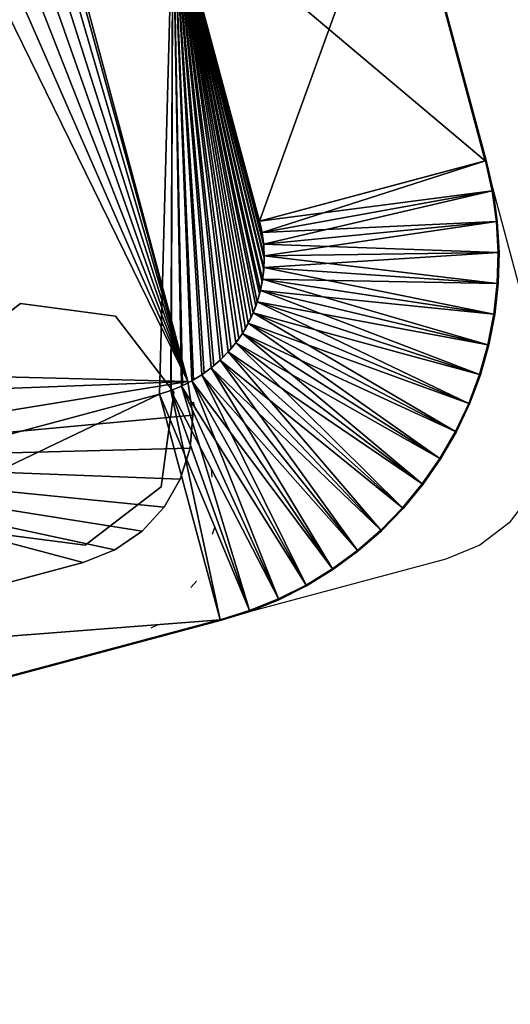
# Model space of a CAD drawing. Header units: inches. Extents: x -211 to 145, y -42 to 108.
# Tile 54 of 222: x -95.49 to -89.62, y 61.42 to 73.23. Entities that reach past the tile are written whole.
import ezdxf

# ---------------------------------------------------------------- set-up
doc = ezdxf.new("R2010")
doc.units = ezdxf.units.IN
doc.header["$MEASUREMENT"] = 0
doc.linetypes.add('Dot', pattern=[6.35, 0, -6.35])
for name, color, linetype in [('A-FURN', 7, 'Continuous'), ('A-FURN-P-TABL', 2, 'Continuous'), ('A-FURN-P-TABL-SUP', 2, 'Continuous'), ('A-FURN-P-TABL-T', 2, 'Continuous')]:
    doc.layers.add(name, color=color, linetype=linetype)
for name, color, linetype, true_color in [('CET color Grey21', 7, 'Continuous', 0x363835), ('CET color Grey26', 7, 'Continuous', 0x434343), ('CET color Grey35', 7, 'Continuous', 0x565a5f)]:
    doc.layers.add(name, color=color, linetype=linetype, true_color=true_color)
doc.styles.add('Arial', font='arial.ttf')

# ---------------------------------------------------------------- blocks, each defined once
blk = doc.blocks.new('*C10')
at = {"layer": 'A-FURN-P-TABL', "linetype": 'Continuous'}
blk.add_lwpolyline([(10.307, -6.5), (-10.307, -6.5), (-10.745, -6.442), (-11.154, -6.273), (-11.504, -6.004), (-11.773, -5.653), (-11.942, -5.245), (-12, -4.807), (-12, -4.807), (-12, 4.807), (-11.942, 5.245), (-11.773, 5.654), (-11.504, 6.004), (-11.154, 6.273), (-10.745, 6.442), (-10.307, 6.5), (10.307, 6.5)], dxfattribs=at)
at = {"layer": 'A-FURN-P-TABL-SUP', "linetype": 'Dot'}
blk.add_lwpolyline([(-7.874, -2.555), (-7.874, 4.727), (-7.739, 5.406), (-7.355, 5.98), (-6.78, 6.365), (-6.102, 6.5), (-6.102, 6.5), (-1.988, 6.5), (-1.988, 4.53), (-1.871, 3.865), (-1.532, 3.279), (-1.015, 2.844), (-0.379, 2.613), (0.297, 2.613), (0.932, 2.844), (1.45, 3.279), (1.789, 3.865), (1.906, 4.53), (1.906, 6.5), (6.102, 6.5)], dxfattribs=at)
at = {"layer": 'A-FURN-P-TABL-T', "linetype": 'Continuous', "style": 'Arial'}
blk.add_attdef('ITEXT', (-4.665, -10.124), '', height=2.8, dxfattribs=at).dxf.unprotected_set("ltscale", 0)
blk = doc.blocks.new('*C22')
at = {"layer": 'CET color Grey21', "linetype": 'Continuous'}
mesh = blk.add_polyface(dxfattribs=at)
corners = [(-7.648, 3.695, 23.815), (-7.648, 3.695, 25), (-7.879, 6.487, 25), (-7.879, 6.487, 24.565), (-7.508, 3.701, 23.815), (-7.508, 3.701, 25), (-7.508, 6.502, 25), (-7.508, 6.502, 24.565)]
mesh.append_faces([[corners[k] for k in face] for face in [(0, 4, 5, 0), (0, 5, 1, 0), (1, 5, 6, 1), (1, 6, 2, 1), (2, 6, 7, 2), (2, 7, 3, 2), (3, 7, 4, 3), (3, 4, 0, 3)]])
mesh = blk.add_polyface(dxfattribs=at)
corners = [(-7.508, 3.701, 23.815), (-7.508, 3.701, 25), (-7.508, 6.5, 25), (-7.508, 6.5, 24.565), (7.508, 3.701, 23.815), (7.508, 3.701, 25), (7.508, 6.5, 25), (7.508, 6.5, 24.565)]
mesh.append_faces([[corners[k] for k in face] for face in [(0, 4, 5, 0), (0, 5, 1, 0), (1, 5, 6, 1), (1, 6, 2, 1), (2, 6, 7, 2), (2, 7, 3, 2), (3, 7, 4, 3), (3, 4, 0, 3)]])
mesh = blk.add_polyface(dxfattribs=at)
corners = [(-7.924, 3.649, 23.815), (-7.924, 3.649, 25), (-8.611, 6.365, 25), (-8.611, 6.365, 24.565), (-7.787, 3.678, 23.815), (-7.787, 3.678, 25), (-8.248, 6.441, 25), (-8.248, 6.441, 24.565)]
mesh.append_faces([[corners[k] for k in face] for face in [(0, 4, 5, 0), (0, 5, 1, 0), (1, 5, 6, 1), (1, 6, 2, 1), (2, 6, 7, 2), (2, 7, 3, 2), (3, 7, 4, 3), (3, 4, 0, 3)]])
mesh = blk.add_polyface(dxfattribs=at)
corners = [(-7.787, 3.678, 23.815), (-7.787, 3.678, 25), (-8.248, 6.441, 25), (-8.248, 6.441, 24.565), (-7.648, 3.695, 23.815), (-7.648, 3.695, 25), (-7.879, 6.487, 25), (-7.879, 6.487, 24.565)]
mesh.append_faces([[corners[k] for k in face] for face in [(0, 4, 5, 0), (0, 5, 1, 0), (1, 5, 6, 1), (1, 6, 2, 1), (2, 6, 7, 2), (2, 7, 3, 2), (3, 7, 4, 3), (3, 4, 0, 3)]])
mesh = blk.add_polyface(dxfattribs=at)
corners = [(-8.188, 3.558, 23.815), (-8.188, 3.558, 25), (-9.313, 6.124, 25), (-9.313, 6.124, 24.565), (-8.058, 3.609, 23.815), (-8.058, 3.609, 25), (-8.967, 6.259, 25), (-8.967, 6.259, 24.565)]
mesh.append_faces([[corners[k] for k in face] for face in [(0, 4, 5, 0), (0, 5, 1, 0), (1, 5, 6, 1), (1, 6, 2, 1), (2, 6, 7, 2), (2, 7, 3, 2), (3, 7, 4, 3), (3, 4, 0, 3)]])
mesh = blk.add_polyface(dxfattribs=at)
corners = [(-8.058, 3.609, 23.815), (-8.058, 3.609, 25), (-8.967, 6.259, 25), (-8.967, 6.259, 24.565), (-7.924, 3.649, 23.815), (-7.924, 3.649, 25), (-8.611, 6.365, 25), (-8.611, 6.365, 24.565)]
mesh.append_faces([[corners[k] for k in face] for face in [(0, 4, 5, 0), (0, 5, 1, 0), (1, 5, 6, 1), (1, 6, 2, 1), (2, 6, 7, 2), (2, 7, 3, 2), (3, 7, 4, 3), (3, 4, 0, 3)]])
mesh = blk.add_polyface(dxfattribs=at)
corners = [(-8.314, 3.497, 23.815), (-8.314, 3.497, 25), (-9.647, 5.961, 25), (-9.647, 5.961, 24.565), (-8.188, 3.558, 23.815), (-8.188, 3.558, 25), (-9.313, 6.124, 25), (-9.313, 6.124, 24.565)]
mesh.append_faces([[corners[k] for k in face] for face in [(0, 4, 5, 0), (0, 5, 1, 0), (1, 5, 6, 1), (1, 6, 2, 1), (2, 6, 7, 2), (2, 7, 3, 2), (3, 7, 4, 3), (3, 4, 0, 3)]])
mesh = blk.add_polyface(dxfattribs=at)
corners = [(-8.434, 3.425, 23.815), (-8.434, 3.425, 25), (-9.966, 5.771, 25), (-9.966, 5.771, 24.565), (-8.314, 3.497, 23.815), (-8.314, 3.497, 25), (-9.647, 5.961, 25), (-9.647, 5.961, 24.565)]
mesh.append_faces([[corners[k] for k in face] for face in [(0, 4, 5, 0), (0, 5, 1, 0), (1, 5, 6, 1), (1, 6, 2, 1), (2, 6, 7, 2), (2, 7, 3, 2), (3, 7, 4, 3), (3, 4, 0, 3)]])
mesh = blk.add_polyface(dxfattribs=at)
corners = [(-8.548, 3.344, 23.815), (-8.548, 3.344, 25), (-10.269, 5.555, 25), (-10.269, 5.555, 24.565), (-8.434, 3.425, 23.815), (-8.434, 3.425, 25), (-9.966, 5.771, 25), (-9.966, 5.771, 24.565)]
mesh.append_faces([[corners[k] for k in face] for face in [(0, 4, 5, 0), (0, 5, 1, 0), (1, 5, 6, 1), (1, 6, 2, 1), (2, 6, 7, 2), (2, 7, 3, 2), (3, 7, 4, 3), (3, 4, 0, 3)]])
mesh = blk.add_polyface(dxfattribs=at)
corners = [(-8.655, 3.254, 23.815), (-8.655, 3.254, 25), (-10.552, 5.315, 25), (-10.552, 5.315, 24.565), (-8.548, 3.344, 23.815), (-8.548, 3.344, 25), (-10.269, 5.555, 25), (-10.269, 5.555, 24.565)]
mesh.append_faces([[corners[k] for k in face] for face in [(0, 4, 5, 0), (0, 5, 1, 0), (1, 5, 6, 1), (1, 6, 2, 1), (2, 6, 7, 2), (2, 7, 3, 2), (3, 7, 4, 3), (3, 4, 0, 3)]])
mesh = blk.add_polyface(dxfattribs=at)
corners = [(-8.754, 3.155, 23.815), (-8.754, 3.155, 25), (-10.815, 5.052, 25), (-10.815, 5.052, 24.565), (-8.655, 3.254, 23.815), (-8.655, 3.254, 25), (-10.552, 5.315, 25), (-10.552, 5.315, 24.565)]
mesh.append_faces([[corners[k] for k in face] for face in [(0, 4, 5, 0), (0, 5, 1, 0), (1, 5, 6, 1), (1, 6, 2, 1), (2, 6, 7, 2), (2, 7, 3, 2), (3, 7, 4, 3), (3, 4, 0, 3)]])
mesh = blk.add_polyface(dxfattribs=at)
corners = [(-8.844, 3.048, 23.815), (-8.844, 3.048, 25), (-11.055, 4.769, 25), (-11.055, 4.769, 24.565), (-8.754, 3.155, 23.815), (-8.754, 3.155, 25), (-10.815, 5.052, 25), (-10.815, 5.052, 24.565)]
mesh.append_faces([[corners[k] for k in face] for face in [(0, 4, 5, 0), (0, 5, 1, 0), (1, 5, 6, 1), (1, 6, 2, 1), (2, 6, 7, 2), (2, 7, 3, 2), (3, 7, 4, 3), (3, 4, 0, 3)]])
mesh = blk.add_polyface(dxfattribs=at)
corners = [(-8.925, 2.934, 23.815), (-8.925, 2.934, 25), (-11.271, 4.466, 25), (-11.271, 4.466, 24.565), (-8.844, 3.048, 23.815), (-8.844, 3.048, 25), (-11.055, 4.769, 25), (-11.055, 4.769, 24.565)]
mesh.append_faces([[corners[k] for k in face] for face in [(0, 4, 5, 0), (0, 5, 1, 0), (1, 5, 6, 1), (1, 6, 2, 1), (2, 6, 7, 2), (2, 7, 3, 2), (3, 7, 4, 3), (3, 4, 0, 3)]])
mesh = blk.add_polyface(dxfattribs=at)
corners = [(-8.997, 2.814, 23.815), (-8.997, 2.814, 25), (-11.461, 4.147, 25), (-11.461, 4.147, 24.565), (-8.925, 2.934, 23.815), (-8.925, 2.934, 25), (-11.271, 4.466, 25), (-11.271, 4.466, 24.565)]
mesh.append_faces([[corners[k] for k in face] for face in [(0, 4, 5, 0), (0, 5, 1, 0), (1, 5, 6, 1), (1, 6, 2, 1), (2, 6, 7, 2), (2, 7, 3, 2), (3, 7, 4, 3), (3, 4, 0, 3)]])
mesh = blk.add_polyface(dxfattribs=at)
corners = [(-9.058, 2.688, 23.815), (-9.058, 2.688, 25), (-11.624, 3.813, 25), (-11.624, 3.813, 24.565), (-8.997, 2.814, 23.815), (-8.997, 2.814, 25), (-11.461, 4.147, 25), (-11.461, 4.147, 24.565)]
mesh.append_faces([[corners[k] for k in face] for face in [(0, 4, 5, 0), (0, 5, 1, 0), (1, 5, 6, 1), (1, 6, 2, 1), (2, 6, 7, 2), (2, 7, 3, 2), (3, 7, 4, 3), (3, 4, 0, 3)]])
mesh = blk.add_polyface(dxfattribs=at)
corners = [(-9.109, 2.558, 23.815), (-9.109, 2.558, 25), (-11.759, 3.467, 25), (-11.759, 3.467, 24.565), (-9.058, 2.688, 23.815), (-9.058, 2.688, 25), (-11.624, 3.813, 25), (-11.624, 3.813, 24.565)]
mesh.append_faces([[corners[k] for k in face] for face in [(0, 4, 5, 0), (0, 5, 1, 0), (1, 5, 6, 1), (1, 6, 2, 1), (2, 6, 7, 2), (2, 7, 3, 2), (3, 7, 4, 3), (3, 4, 0, 3)]])
mesh = blk.add_polyface(dxfattribs=at)
corners = [(-9.201, -2.008, 25), (-9.195, -2.148, 25), (-9.178, -2.287, 25), (-9.149, -2.424, 25), (-9.109, -2.558, 25), (-9.058, -2.688, 25), (-8.997, -2.814, 25), (-8.925, -2.934, 25), (-8.844, -3.048, 25), (-8.754, -3.155, 25), (-8.655, -3.254, 25), (-8.548, -3.344, 25), (-8.434, -3.425, 25), (-8.314, -3.497, 25), (-8.188, -3.558, 25), (-8.058, -3.609, 25), (-7.924, -3.649, 25), (-7.787, -3.678, 25), (-7.648, -3.695, 25), (-7.508, -3.701, 25), (7.508, -3.701, 25), (7.648, -3.695, 25), (7.787, -3.678, 25), (7.924, -3.649, 25), (8.058, -3.609, 25), (8.188, -3.558, 25), (8.314, -3.497, 25), (8.434, -3.425, 25), (8.548, -3.344, 25), (8.655, -3.254, 25), (8.754, -3.155, 25), (8.844, -3.048, 25), (8.925, -2.934, 25), (8.997, -2.814, 25), (9.058, -2.688, 25), (9.109, -2.558, 25), (9.149, -2.424, 25), (9.178, -2.287, 25), (9.195, -2.148, 25), (9.201, -2.008, 25), (9.201, 2.008, 25), (9.195, 2.148, 25), (9.178, 2.287, 25), (9.149, 2.424, 25), (9.109, 2.558, 25), (9.058, 2.688, 25), (8.997, 2.814, 25), (8.925, 2.934, 25), (8.844, 3.048, 25), (8.754, 3.155, 25), (8.655, 3.254, 25), (8.548, 3.344, 25), (8.434, 3.425, 25), (8.314, 3.497, 25), (8.188, 3.558, 25), (8.058, 3.609, 25), (7.924, 3.649, 25), (7.787, 3.678, 25), (7.648, 3.695, 25), (7.508, 3.701, 25), (-7.508, 3.701, 25), (-7.648, 3.695, 25), (-7.787, 3.678, 25), (-7.924, 3.649, 25), (-8.058, 3.609, 25), (-8.188, 3.558, 25), (-8.314, 3.497, 25), (-8.434, 3.425, 25), (-8.548, 3.344, 25), (-8.655, 3.254, 25), (-8.754, 3.155, 25), (-8.844, 3.048, 25), (-8.925, 2.934, 25), (-8.997, 2.814, 25), (-9.058, 2.688, 25), (-9.109, 2.558, 25), (-9.149, 2.424, 25), (-9.178, 2.287, 25), (-9.195, 2.148, 25), (-9.201, 2.008, 25)]
mesh.append_faces([[corners[k] for k in face] for face in [(0, 1, 2, 0), (0, 2, 3, 0), (0, 3, 4, 0), (0, 4, 5, 0), (0, 5, 6, 0), (0, 6, 7, 0), (0, 7, 8, 0), (0, 8, 9, 0), (0, 9, 10, 0), (0, 10, 11, 0), (0, 11, 12, 0), (0, 12, 13, 0), (0, 13, 14, 0), (0, 14, 15, 0), (0, 15, 16, 0), (0, 16, 17, 0), (0, 17, 18, 0), (0, 18, 19, 0), (0, 19, 20, 0), (0, 20, 21, 0), (0, 21, 22, 0), (0, 22, 23, 0), (0, 23, 24, 0), (0, 24, 25, 0), (0, 25, 26, 0), (0, 26, 27, 0), (0, 27, 28, 0), (0, 28, 29, 0), (0, 29, 30, 0), (0, 30, 31, 0), (0, 31, 32, 0), (0, 32, 33, 0), (0, 33, 34, 0), (0, 34, 35, 0), (0, 35, 36, 0), (0, 36, 37, 0), (0, 37, 38, 0), (0, 38, 39, 0), (0, 39, 40, 0), (0, 40, 41, 0), (0, 41, 42, 0), (0, 42, 43, 0), (0, 43, 44, 0), (0, 44, 45, 0), (0, 45, 46, 0), (0, 46, 47, 0), (0, 47, 48, 0), (0, 48, 49, 0), (0, 49, 50, 0), (0, 50, 51, 0), (0, 51, 52, 0), (0, 52, 53, 0), (0, 53, 54, 0), (0, 54, 55, 0), (0, 55, 56, 0), (0, 56, 57, 0), (0, 57, 58, 0), (0, 58, 59, 0), (0, 59, 60, 0), (0, 60, 61, 0), (0, 61, 62, 0), (0, 62, 63, 0), (0, 63, 64, 0), (0, 64, 65, 0), (0, 65, 66, 0), (0, 66, 67, 0), (0, 67, 68, 0), (0, 68, 69, 0), (0, 69, 70, 0), (0, 70, 71, 0), (0, 71, 72, 0), (0, 72, 73, 0), (0, 73, 74, 0), (0, 74, 75, 0), (0, 75, 76, 0), (0, 76, 77, 0), (0, 77, 78, 0), (0, 78, 79, 0)]])
mesh = blk.add_polyface(dxfattribs=at)
corners = [(-9.201, -2.008, 23.815), (-9.195, -2.156, 23.815), (-9.175, -2.302, 23.815), (-9.143, -2.446, 23.815), (-9.099, -2.587, 23.815), (-9.042, -2.723, 23.815), (-8.974, -2.855, 23.815), (-8.895, -2.979, 23.815), (-8.805, -3.096, 23.815), (-8.705, -3.205, 23.815), (-8.596, -3.305, 23.815), (-8.479, -3.395, 23.815), (-8.355, -3.474, 23.815), (-8.223, -3.542, 23.815), (-8.087, -3.599, 23.815), (-7.946, -3.643, 23.815), (-7.802, -3.675, 23.815), (-7.656, -3.695, 23.815), (-7.508, -3.701, 23.815), (7.508, -3.701, 23.815), (7.656, -3.695, 23.815), (7.802, -3.675, 23.815), (7.946, -3.643, 23.815), (8.087, -3.599, 23.815), (8.223, -3.542, 23.815), (8.354, -3.474, 23.815), (8.479, -3.395, 23.815), (8.596, -3.305, 23.815), (8.705, -3.205, 23.815), (8.805, -3.096, 23.815), (8.895, -2.979, 23.815), (8.974, -2.855, 23.815), (9.042, -2.723, 23.815), (9.099, -2.587, 23.815), (9.143, -2.446, 23.815), (9.175, -2.302, 23.815), (9.195, -2.156, 23.815), (9.201, -2.008, 23.815), (9.201, 2.008, 23.815), (9.195, 2.156, 23.815), (9.175, 2.302, 23.815), (9.143, 2.446, 23.815), (9.099, 2.587, 23.815), (9.042, 2.723, 23.815), (8.974, 2.854, 23.815), (8.895, 2.979, 23.815), (8.805, 3.096, 23.815), (8.705, 3.205, 23.815), (8.596, 3.305, 23.815), (8.479, 3.395, 23.815), (8.354, 3.474, 23.815), (8.223, 3.542, 23.815), (8.087, 3.599, 23.815), (7.946, 3.643, 23.815), (7.802, 3.675, 23.815), (7.656, 3.695, 23.815), (7.508, 3.701, 23.815), (-7.508, 3.701, 23.815), (-7.656, 3.695, 23.815), (-7.802, 3.675, 23.815), (-7.946, 3.643, 23.815), (-8.087, 3.599, 23.815), (-8.223, 3.542, 23.815), (-8.355, 3.474, 23.815), (-8.479, 3.395, 23.815), (-8.596, 3.305, 23.815), (-8.705, 3.205, 23.815), (-8.805, 3.096, 23.815), (-8.895, 2.979, 23.815), (-8.974, 2.854, 23.815), (-9.042, 2.723, 23.815), (-9.099, 2.587, 23.815), (-9.143, 2.446, 23.815), (-9.175, 2.302, 23.815), (-9.195, 2.156, 23.815), (-9.201, 2.008, 23.815)]
mesh.append_faces([[corners[k] for k in face] for face in [(0, 2, 1, 0), (0, 3, 2, 0), (0, 4, 3, 0), (0, 5, 4, 0), (0, 6, 5, 0), (0, 7, 6, 0), (0, 8, 7, 0), (0, 9, 8, 0), (0, 10, 9, 0), (0, 11, 10, 0), (0, 12, 11, 0), (0, 13, 12, 0), (0, 14, 13, 0), (0, 15, 14, 0), (0, 16, 15, 0), (0, 17, 16, 0), (0, 18, 17, 0), (0, 19, 18, 0), (0, 20, 19, 0), (0, 21, 20, 0), (0, 22, 21, 0), (0, 23, 22, 0), (0, 24, 23, 0), (0, 25, 24, 0), (0, 26, 25, 0), (0, 27, 26, 0), (0, 28, 27, 0), (0, 29, 28, 0), (0, 30, 29, 0), (0, 31, 30, 0), (0, 32, 31, 0), (0, 33, 32, 0), (0, 34, 33, 0), (0, 35, 34, 0), (0, 36, 35, 0), (0, 37, 36, 0), (0, 38, 37, 0), (0, 39, 38, 0), (0, 40, 39, 0), (0, 41, 40, 0), (0, 42, 41, 0), (0, 43, 42, 0), (0, 44, 43, 0), (0, 45, 44, 0), (0, 46, 45, 0), (0, 47, 46, 0), (0, 48, 47, 0), (0, 49, 48, 0), (0, 50, 49, 0), (0, 51, 50, 0), (0, 52, 51, 0), (0, 53, 52, 0), (0, 54, 53, 0), (0, 55, 54, 0), (0, 56, 55, 0), (0, 57, 56, 0), (0, 58, 57, 0), (0, 59, 58, 0), (0, 60, 59, 0), (0, 61, 60, 0), (0, 62, 61, 0), (0, 63, 62, 0), (0, 64, 63, 0), (0, 65, 64, 0), (0, 66, 65, 0), (0, 67, 66, 0), (0, 68, 67, 0), (0, 69, 68, 0), (0, 70, 69, 0), (0, 71, 70, 0), (0, 72, 71, 0), (0, 73, 72, 0), (0, 74, 73, 0), (0, 75, 74, 0)]])
mesh = blk.add_polyface(dxfattribs=at)
corners = [(-9.149, 2.424, 23.815), (-9.149, 2.424, 25), (-11.865, 3.111, 25), (-11.865, 3.111, 24.565), (-9.109, 2.558, 23.815), (-9.109, 2.558, 25), (-11.759, 3.467, 25), (-11.759, 3.467, 24.565)]
mesh.append_faces([[corners[k] for k in face] for face in [(0, 4, 5, 0), (0, 5, 1, 0), (1, 5, 6, 1), (1, 6, 2, 1), (2, 6, 7, 2), (2, 7, 3, 2), (3, 7, 4, 3), (3, 4, 0, 3)]])
mesh = blk.add_polyface(dxfattribs=at)
corners = [(-9.178, 2.287, 23.815), (-9.178, 2.287, 25), (-11.941, 2.748, 25), (-11.941, 2.748, 24.565), (-9.149, 2.424, 23.815), (-9.149, 2.424, 25), (-11.865, 3.111, 25), (-11.865, 3.111, 24.565)]
mesh.append_faces([[corners[k] for k in face] for face in [(0, 4, 5, 0), (0, 5, 1, 0), (1, 5, 6, 1), (1, 6, 2, 1), (2, 6, 7, 2), (2, 7, 3, 2), (3, 7, 4, 3), (3, 4, 0, 3)]])
mesh = blk.add_polyface(dxfattribs=at)
corners = [(-9.195, 2.148, 23.815), (-9.195, 2.148, 25), (-11.987, 2.379, 25), (-11.987, 2.379, 24.565), (-9.178, 2.287, 23.815), (-9.178, 2.287, 25), (-11.941, 2.748, 25), (-11.941, 2.748, 24.565)]
mesh.append_faces([[corners[k] for k in face] for face in [(0, 4, 5, 0), (0, 5, 1, 0), (1, 5, 6, 1), (1, 6, 2, 1), (2, 6, 7, 2), (2, 7, 3, 2), (3, 7, 4, 3), (3, 4, 0, 3)]])
mesh = blk.add_polyface(dxfattribs=at)
corners = [(-9.201, 2.008, 23.815), (-9.201, 2.008, 25), (-12.002, 2.008, 25), (-12.002, 2.008, 24.565), (-9.195, 2.148, 23.815), (-9.195, 2.148, 25), (-11.987, 2.379, 25), (-11.987, 2.379, 24.565)]
mesh.append_faces([[corners[k] for k in face] for face in [(0, 4, 5, 0), (0, 5, 1, 0), (1, 5, 6, 1), (1, 6, 2, 1), (2, 6, 7, 2), (2, 7, 3, 2), (3, 7, 4, 3), (3, 4, 0, 3)]])
mesh = blk.add_polyface(dxfattribs=at)
corners = [(-9.201, -2.008, 23.815), (-9.201, -2.008, 25), (-12, -2.008, 25), (-12, -2.008, 24.565), (-9.201, 2.008, 23.815), (-9.201, 2.008, 25), (-12, 2.008, 25), (-12, 2.008, 24.565)]
mesh.append_faces([[corners[k] for k in face] for face in [(0, 4, 5, 0), (0, 5, 1, 0), (1, 5, 6, 1), (1, 6, 2, 1), (2, 6, 7, 2), (2, 7, 3, 2), (3, 7, 4, 3), (3, 4, 0, 3)]])
at = {"layer": 'CET color Grey26', "linetype": 'Continuous'}
mesh = blk.add_polyface(dxfattribs=at)
corners = [(-8.249, 6.451, 25), (-8.249, 6.451, 24.565), (-7.88, 6.497, 25), (-7.88, 6.497, 24.565)]
mesh.append_faces([[corners[k] for k in face] for face in [(0, 2, 3, 0), (0, 3, 1, 0)]])
mesh = blk.add_polyface(dxfattribs=at)
corners = [(-7.88, 6.497, 25), (-7.88, 6.497, 24.565), (-7.508, 6.512, 25), (-7.508, 6.512, 24.565)]
mesh.append_faces([[corners[k] for k in face] for face in [(0, 2, 3, 0), (0, 3, 1, 0)]])
mesh = blk.add_polyface(dxfattribs=at)
corners = [(-7.508, 6.51, 25), (-7.508, 6.51, 24.565), (7.508, 6.51, 25), (7.508, 6.51, 24.565)]
mesh.append_faces([[corners[k] for k in face] for face in [(0, 2, 3, 0), (0, 3, 1, 0)]])
mesh = blk.add_polyface(dxfattribs=at)
corners = [(-8.971, 6.268, 25), (-8.971, 6.268, 24.565), (-8.614, 6.375, 25), (-8.614, 6.375, 24.565)]
mesh.append_faces([[corners[k] for k in face] for face in [(0, 2, 3, 0), (0, 3, 1, 0)]])
mesh = blk.add_polyface(dxfattribs=at)
corners = [(-8.614, 6.375, 25), (-8.614, 6.375, 24.565), (-8.249, 6.451, 25), (-8.249, 6.451, 24.565)]
mesh.append_faces([[corners[k] for k in face] for face in [(0, 2, 3, 0), (0, 3, 1, 0)]])
mesh = blk.add_polyface(dxfattribs=at)
corners = [(-9.317, 6.133, 25), (-9.317, 6.133, 24.565), (-8.971, 6.268, 25), (-8.971, 6.268, 24.565)]
mesh.append_faces([[corners[k] for k in face] for face in [(0, 2, 3, 0), (0, 3, 1, 0)]])
mesh = blk.add_polyface(dxfattribs=at)
corners = [(-9.652, 5.97, 25), (-9.652, 5.97, 24.565), (-9.317, 6.133, 25), (-9.317, 6.133, 24.565)]
mesh.append_faces([[corners[k] for k in face] for face in [(0, 2, 3, 0), (0, 3, 1, 0)]])
mesh = blk.add_polyface(dxfattribs=at)
corners = [(-9.972, 5.779, 25), (-9.972, 5.779, 24.565), (-9.652, 5.97, 25), (-9.652, 5.97, 24.565)]
mesh.append_faces([[corners[k] for k in face] for face in [(0, 2, 3, 0), (0, 3, 1, 0)]])
mesh = blk.add_polyface(dxfattribs=at)
corners = [(-10.275, 5.563, 25), (-10.275, 5.563, 24.565), (-9.972, 5.779, 25), (-9.972, 5.779, 24.565)]
mesh.append_faces([[corners[k] for k in face] for face in [(0, 2, 3, 0), (0, 3, 1, 0)]])
mesh = blk.add_polyface(dxfattribs=at)
corners = [(-10.559, 5.322, 25), (-10.559, 5.322, 24.565), (-10.275, 5.563, 25), (-10.275, 5.563, 24.565)]
mesh.append_faces([[corners[k] for k in face] for face in [(0, 2, 3, 0), (0, 3, 1, 0)]])
mesh = blk.add_polyface(dxfattribs=at)
corners = [(-10.822, 5.059, 25), (-10.822, 5.059, 24.565), (-10.559, 5.322, 25), (-10.559, 5.322, 24.565)]
mesh.append_faces([[corners[k] for k in face] for face in [(0, 2, 3, 0), (0, 3, 1, 0)]])
mesh = blk.add_polyface(dxfattribs=at)
corners = [(-11.063, 4.775, 25), (-11.063, 4.775, 24.565), (-10.822, 5.059, 25), (-10.822, 5.059, 24.565)]
mesh.append_faces([[corners[k] for k in face] for face in [(0, 2, 3, 0), (0, 3, 1, 0)]])
mesh = blk.add_polyface(dxfattribs=at)
corners = [(-11.279, 4.472, 25), (-11.279, 4.472, 24.565), (-11.063, 4.775, 25), (-11.063, 4.775, 24.565)]
mesh.append_faces([[corners[k] for k in face] for face in [(0, 2, 3, 0), (0, 3, 1, 0)]])
mesh = blk.add_polyface(dxfattribs=at)
corners = [(-11.47, 4.152, 25), (-11.47, 4.152, 24.565), (-11.279, 4.472, 25), (-11.279, 4.472, 24.565)]
mesh.append_faces([[corners[k] for k in face] for face in [(0, 2, 3, 0), (0, 3, 1, 0)]])
mesh = blk.add_polyface(dxfattribs=at)
corners = [(-11.633, 3.817, 25), (-11.633, 3.817, 24.565), (-11.47, 4.152, 25), (-11.47, 4.152, 24.565)]
mesh.append_faces([[corners[k] for k in face] for face in [(0, 2, 3, 0), (0, 3, 1, 0)]])
mesh = blk.add_polyface(dxfattribs=at)
corners = [(-11.768, 3.471, 25), (-11.768, 3.471, 24.565), (-11.633, 3.817, 25), (-11.633, 3.817, 24.565)]
mesh.append_faces([[corners[k] for k in face] for face in [(0, 2, 3, 0), (0, 3, 1, 0)]])
mesh = blk.add_polyface(dxfattribs=at)
corners = [(-11.875, 3.114, 25), (-11.875, 3.114, 24.565), (-11.768, 3.471, 25), (-11.768, 3.471, 24.565)]
mesh.append_faces([[corners[k] for k in face] for face in [(0, 2, 3, 0), (0, 3, 1, 0)]])
mesh = blk.add_polyface(dxfattribs=at)
corners = [(-11.951, 2.749, 25), (-11.951, 2.749, 24.565), (-11.875, 3.114, 25), (-11.875, 3.114, 24.565)]
mesh.append_faces([[corners[k] for k in face] for face in [(0, 2, 3, 0), (0, 3, 1, 0)]])
mesh = blk.add_polyface(dxfattribs=at)
corners = [(-11.997, 2.38, 25), (-11.997, 2.38, 24.565), (-11.951, 2.749, 25), (-11.951, 2.749, 24.565)]
mesh.append_faces([[corners[k] for k in face] for face in [(0, 2, 3, 0), (0, 3, 1, 0)]])
mesh = blk.add_polyface(dxfattribs=at)
corners = [(-12.012, 2.008, 25), (-12.012, 2.008, 24.565), (-11.997, 2.38, 25), (-11.997, 2.38, 24.565)]
mesh.append_faces([[corners[k] for k in face] for face in [(0, 2, 3, 0), (0, 3, 1, 0)]])
mesh = blk.add_polyface(dxfattribs=at)
corners = [(-12.01, -2.008, 25), (-12.01, -2.008, 24.565), (-12.01, 2.008, 25), (-12.01, 2.008, 24.565)]
mesh.append_faces([[corners[k] for k in face] for face in [(0, 2, 3, 0), (0, 3, 1, 0)]])
at = {"layer": 'CET color Grey35', "linetype": 'Continuous'}
mesh = blk.add_polyface(dxfattribs=at)
corners = [(7.874, 3.642, 0.671), (7.827, 4.048, 0.671), (7.694, 4.42, 0.671), (7.485, 4.749, 0.671), (7.21, 5.024, 0.671), (6.881, 5.233, 0.671), (6.508, 5.367, 0.671), (6.102, 5.414, 0.671), (-6.102, 5.414, 0.671), (-6.508, 5.367, 0.671), (-6.881, 5.233, 0.671), (-7.21, 5.024, 0.671), (-7.484, 4.749, 0.671), (-7.694, 4.42, 0.671), (-7.827, 4.048, 0.671), (-7.874, 3.642, 0.671), (-7.874, -3.641, 0.671), (-7.827, -4.048, 0.671), (-7.694, -4.42, 0.671), (-7.484, -4.749, 0.671), (-7.21, -5.024, 0.671), (-6.881, -5.233, 0.671), (-6.508, -5.367, 0.671), (-6.102, -5.413, 0.671), (6.102, -5.413, 0.671), (6.508, -5.367, 0.671), (6.881, -5.233, 0.671), (7.21, -5.024, 0.671), (7.485, -4.749, 0.671), (7.694, -4.42, 0.671), (7.827, -4.048, 0.671), (7.874, -3.641, 0.671), (-0.394, 1.456, 0.671), (1.187, 1.667, 0.671), (1.988, 3.05, 0.671), (1.775, 2.255, 0.671), (1.989, 5.414, 0.671), (0.394, 1.457, 0.671), (-1.987, 5.414, 0.671), (-1.988, 3.051, 0.671), (-1.775, 2.254, 0.671), (-1.192, 1.671, 0.671), (7.874, 3.642, 0.296), (7.827, 4.048, 0.296), (7.694, 4.42, 0.296), (7.485, 4.749, 0.296), (7.21, 5.024, 0.296), (6.881, 5.233, 0.296), (6.508, 5.367, 0.296), (6.102, 5.414, 0.296), (-6.102, 5.414, 0.296), (-6.508, 5.367, 0.296), (-6.881, 5.233, 0.296), (-7.21, 5.024, 0.296), (-7.484, 4.749, 0.296), (-7.694, 4.42, 0.296), (-7.827, 4.048, 0.296), (-7.874, 3.642, 0.296), (-7.874, -3.641, 0.296), (-7.827, -4.048, 0.296), (-7.694, -4.42, 0.296), (-7.484, -4.749, 0.296), (-7.21, -5.024, 0.296), (-6.881, -5.233, 0.296), (-6.508, -5.367, 0.296), (-6.102, -5.413, 0.296), (6.102, -5.413, 0.296), (6.508, -5.367, 0.296), (6.881, -5.233, 0.296), (7.21, -5.024, 0.296), (7.485, -4.749, 0.296), (7.694, -4.42, 0.296), (7.827, -4.048, 0.296), (7.874, -3.641, 0.296), (-0.394, 1.456, 0.296), (1.187, 1.667, 0.296), (1.988, 3.05, 0.296), (1.775, 2.255, 0.296), (1.989, 5.414, 0.296), (0.394, 1.457, 0.296), (-1.987, 5.414, 0.296), (-1.988, 3.051, 0.296), (-1.775, 2.254, 0.296), (-1.192, 1.671, 0.296)]
mesh.append_faces([[corners[k] for k in face] for face in [(39, 38, 8, 39), (39, 8, 9, 39), (39, 9, 10, 39), (39, 10, 11, 39), (39, 11, 12, 39), (39, 12, 13, 39), (39, 13, 14, 39), (39, 14, 15, 39), (15, 40, 39, 15), (15, 16, 17, 15), (15, 17, 18, 15), (15, 18, 19, 15), (15, 19, 20, 15), (15, 20, 21, 15), (15, 21, 22, 15), (15, 22, 23, 15), (15, 23, 41, 15), (15, 41, 40, 15), (23, 32, 41, 23), (23, 24, 37, 23), (23, 37, 32, 23), (24, 33, 37, 24), (24, 35, 33, 24), (24, 34, 35, 24), (24, 25, 26, 24), (24, 26, 27, 24), (24, 27, 28, 24), (24, 28, 29, 24), (24, 29, 30, 24), (24, 30, 31, 24), (24, 31, 0, 24), (24, 0, 1, 24), (24, 1, 2, 24), (24, 2, 3, 24), (24, 3, 4, 24), (24, 4, 5, 24), (24, 5, 6, 24), (24, 6, 7, 24), (24, 7, 36, 24), (24, 36, 34, 24), (22, 21, 63, 22), (22, 63, 64, 22), (23, 22, 64, 23), (23, 64, 65, 23), (24, 23, 65, 24), (24, 65, 66, 24), (25, 24, 66, 25), (25, 66, 67, 25), (26, 25, 67, 26), (26, 67, 68, 26), (27, 26, 68, 27), (27, 68, 69, 27), (28, 27, 69, 28), (28, 69, 70, 28), (29, 28, 70, 29), (29, 70, 71, 29), (30, 29, 71, 30), (30, 71, 72, 30), (31, 30, 72, 31), (31, 72, 73, 31), (0, 31, 73, 0), (0, 73, 42, 0), (1, 0, 42, 1), (1, 42, 43, 1), (2, 1, 43, 2), (2, 43, 44, 2), (3, 2, 44, 3), (3, 44, 45, 3), (4, 3, 45, 4), (4, 45, 46, 4), (5, 4, 46, 5), (5, 46, 47, 5), (6, 5, 47, 6), (6, 47, 48, 6), (7, 6, 48, 7), (7, 48, 49, 7), (36, 7, 49, 36), (36, 49, 78, 36), (34, 36, 78, 34), (34, 78, 76, 34), (35, 34, 76, 35), (35, 76, 77, 35), (33, 35, 77, 33), (33, 77, 75, 33), (37, 33, 75, 37), (37, 75, 79, 37), (32, 37, 79, 32), (32, 79, 74, 32), (41, 32, 74, 41), (41, 74, 83, 41), (8, 38, 80, 8), (8, 80, 50, 8), (9, 8, 50, 9), (9, 50, 51, 9), (38, 39, 81, 38), (38, 81, 80, 38), (39, 40, 82, 39), (39, 82, 81, 39), (40, 41, 83, 40), (40, 83, 82, 40), (10, 9, 51, 10), (10, 51, 52, 10), (11, 10, 52, 11), (11, 52, 53, 11), (12, 11, 53, 12), (12, 53, 54, 12), (13, 12, 54, 13), (13, 54, 55, 13), (14, 13, 55, 14), (14, 55, 56, 14), (15, 14, 56, 15), (15, 56, 57, 15), (16, 15, 57, 16), (16, 57, 58, 16), (17, 16, 58, 17), (17, 58, 59, 17), (18, 17, 59, 18), (18, 59, 60, 18), (19, 18, 60, 19), (19, 60, 61, 19), (20, 19, 61, 20), (20, 61, 62, 20), (21, 20, 62, 21), (21, 62, 63, 21)]])
mesh = blk.add_polyface(dxfattribs=at)
corners = [(-4.682, -3.72), (-5.121, -2.659), (-6.182, -2.22), (-7.243, -2.659), (-7.682, -3.72), (-7.243, -4.781), (-6.182, -5.22), (-5.121, -4.781), (-4.682, -3.72, 0.295), (-5.121, -2.659, 0.295), (-6.182, -2.22, 0.295), (-7.243, -2.659, 0.295), (-7.682, -3.72, 0.295), (-7.243, -4.781, 0.295), (-6.182, -5.22, 0.295), (-5.121, -4.781, 0.295), (-4.68, 3.721), (-5.12, 4.781), (-6.18, 5.221), (-7.241, 4.781), (-7.68, 3.721), (-7.241, 2.66), (-6.18, 2.221), (-5.12, 2.66), (-4.68, 3.721, 0.295), (-5.12, 4.781, 0.295), (-6.18, 5.221, 0.295), (-7.241, 4.781, 0.295), (-7.68, 3.721, 0.295), (-7.241, 2.66, 0.295), (-6.18, 2.221, 0.295), (-5.12, 2.66, 0.295), (7.681, 3.702), (7.241, 4.762), (6.181, 5.202), (5.12, 4.762), (4.681, 3.702), (5.12, 2.641), (6.181, 2.202), (7.241, 2.641), (7.681, 3.702, 0.295), (7.241, 4.762, 0.295), (6.181, 5.202, 0.295), (5.12, 4.762, 0.295), (4.681, 3.702, 0.295), (5.12, 2.641, 0.295), (6.181, 2.202, 0.295), (7.241, 2.641, 0.295), (7.681, -3.72), (7.241, -2.66), (6.181, -2.22), (5.12, -2.66), (4.681, -3.72), (5.12, -4.781), (6.181, -5.22), (7.241, -4.781), (7.681, -3.72, 0.295), (7.241, -2.66, 0.295), (6.181, -2.22, 0.295), (5.12, -2.66, 0.295), (4.681, -3.72, 0.295), (5.12, -4.781, 0.295), (6.181, -5.22, 0.295), (7.241, -4.781, 0.295)]
mesh.append_faces([[corners[k] for k in face] for face in [(0, 1, 9, 0), (0, 9, 8, 0), (1, 2, 10, 1), (1, 10, 9, 1), (2, 3, 11, 2), (2, 11, 10, 2), (3, 4, 12, 3), (3, 12, 11, 3), (4, 5, 13, 4), (4, 13, 12, 4), (5, 6, 14, 5), (5, 14, 13, 5), (6, 7, 15, 6), (6, 15, 14, 6), (7, 0, 8, 7), (7, 8, 15, 7), (16, 17, 25, 16), (16, 25, 24, 16), (17, 18, 26, 17), (17, 26, 25, 17), (18, 19, 27, 18), (18, 27, 26, 18), (19, 20, 28, 19), (19, 28, 27, 19), (20, 21, 29, 20), (20, 29, 28, 20), (21, 22, 30, 21), (21, 30, 29, 21), (22, 23, 31, 22), (22, 31, 30, 22), (23, 16, 24, 23), (23, 24, 31, 23), (32, 33, 41, 32), (32, 41, 40, 32), (33, 34, 42, 33), (33, 42, 41, 33), (34, 35, 43, 34), (34, 43, 42, 34), (35, 36, 44, 35), (35, 44, 43, 35), (36, 37, 45, 36), (36, 45, 44, 36), (37, 38, 46, 37), (37, 46, 45, 37), (38, 39, 47, 38), (38, 47, 46, 38), (39, 32, 40, 39), (39, 40, 47, 39), (48, 49, 57, 48), (48, 57, 56, 48), (49, 50, 58, 49), (49, 58, 57, 49), (50, 51, 59, 50), (50, 59, 58, 50), (51, 52, 60, 51), (51, 60, 59, 51), (52, 53, 61, 52), (52, 61, 60, 52), (53, 54, 62, 53), (53, 62, 61, 53), (54, 55, 63, 54), (54, 63, 62, 54), (55, 48, 56, 55), (55, 56, 63, 55)]])
blk = doc.blocks.new('*C16')
at = {"layer": 'A-FURN', "linetype": 'Continuous', "rotation": 194.9999999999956}
blk.add_blockref('*C22', (-102.028, 70.368, 0), dxfattribs=at)

msp = doc.modelspace()

# ---------------------------------------------------------------- block references
at = {"layer": 'A-FURN', "linetype": 'Continuous', "rotation": 194.9999999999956}
msp.add_blockref('*C10', (-102.028, 70.368, 0), dxfattribs=at)
at = {"layer": 'A-FURN', "linetype": 'Continuous'}
msp.add_blockref('*C16', (0, 0), dxfattribs=at)

doc.saveas('drawing.dxf')
